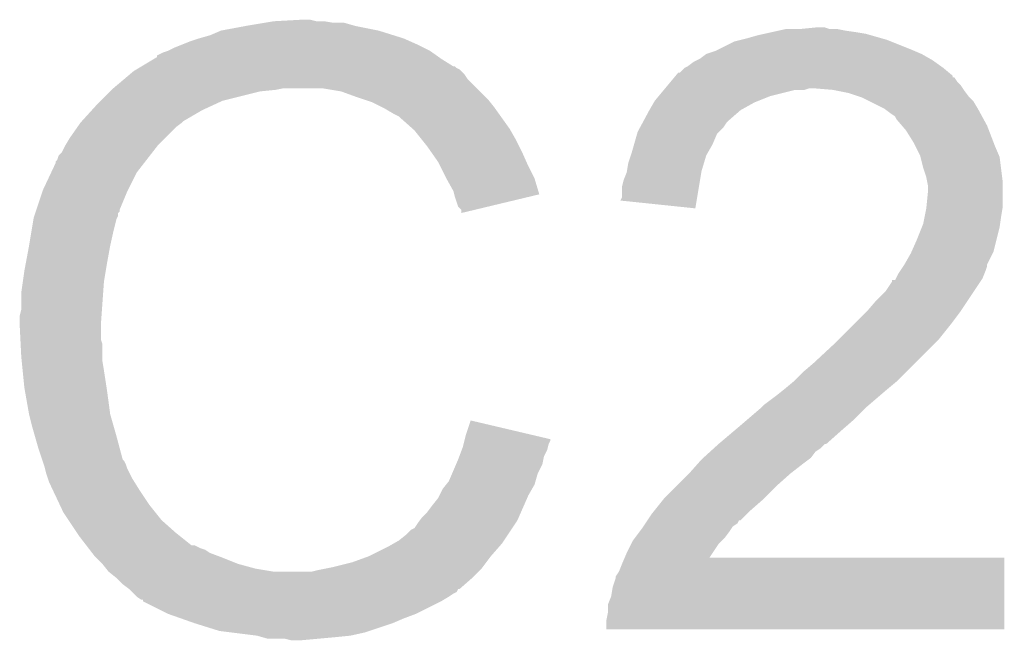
# Model space of a CAD drawing. Extents: x -1.3 to 24.2, y -3.9 to 39.7.
# Tile 33 of 42: x 5.7 to 7.3, y 27.4 to 28.5. Entities that reach past the tile are written whole.
import ezdxf

# ---------------------------------------------------------------- set-up
doc = ezdxf.new("R2010")
doc.units = 0
doc.layers.add('3V3_TO_5V_CLICK_V100_GTO', color=12, linetype='CONTINUOUS')

msp = doc.modelspace()

# ---------------------------------------------------------------- linework, layer by layer
at = {"layer": '3V3_TO_5V_CLICK_V100_GTO'}
for points in [[(6.12902, 28.448), (6.174738, 28.45054), (6.197602, 28.448), (6.187442, 28.45054)], [(6.024882, 28.42514), (6.042662, 28.43276), (6.323586, 28.42514), (6.299202, 28.43276)], [(6.042662, 28.43276), (6.0833, 28.44038), (6.299202, 28.43276), (6.261098, 28.44038)], [(6.0833, 28.44038), (6.11378, 28.44546), (6.261098, 28.44038), (6.243324, 28.44546)], [(6.11378, 28.44546), (6.12902, 28.448), (6.225542, 28.44546), (6.210302, 28.448)], [(6.93928, 28.43022), (6.95071, 28.43276), (7.07644, 28.43022), (7.05866, 28.43276)], [(6.95071, 28.43276), (6.962142, 28.4353), (7.05866, 28.43276), (7.045962, 28.4353)], [(6.985, 28.4353), (7.010378, 28.437838), (7.033264, 28.4353), (7.025642, 28.437838)], [(7.010378, 28.437838), (7.010398, 28.43784), (7.025642, 28.437838), (7.010398, 28.43784)], [(5.991858, 28.41498), (6.0071, 28.42006), (6.35127, 28.41498), (6.33984, 28.42006)], [(6.0071, 28.42006), (6.024882, 28.42514), (6.33984, 28.42006), (6.323586, 28.42514)], [(6.878322, 28.414982), (6.888476, 28.41752), (7.133588, 28.414982), (7.127242, 28.41752)], [(6.888476, 28.41752), (6.89864, 28.42006), (7.127242, 28.41752), (7.118352, 28.42006)], [(6.89864, 28.42006), (6.916418, 28.42514), (7.118352, 28.42006), (7.100572, 28.42514)], [(6.916418, 28.42514), (6.927848, 28.42768), (7.100572, 28.42514), (7.091682, 28.42768)], [(6.927848, 28.42768), (6.93928, 28.43022), (7.091682, 28.42768), (7.07644, 28.43022)], [(5.9563, 28.39974), (5.96646, 28.40482), (6.383018, 28.39974), (6.37286, 28.40482)], [(5.96646, 28.40482), (5.979158, 28.4099), (6.37286, 28.40482), (6.3627, 28.4099)], [(5.979158, 28.4099), (5.991858, 28.41498), (6.3627, 28.4099), (6.35127, 28.41498)], [(6.84784, 28.39974), (6.852918, 28.40228), (7.171268, 28.39974), (7.16534, 28.40228)], [(6.852918, 28.40228), (6.878322, 28.414982), (7.16534, 28.40228), (7.133588, 28.414982)], [(5.913112, 28.37434), (5.934268, 28.38704), (6.421124, 28.37434), (6.4008, 28.38704)], [(5.934268, 28.38704), (5.93852, 28.389592), (6.4008, 28.38704), (6.397228, 28.389592)], [(5.93852, 28.389592), (5.938534, 28.392126), (6.397228, 28.389592), (6.39368, 28.392126)], [(5.938534, 28.392126), (5.948682, 28.3972), (6.39368, 28.392126), (6.386574, 28.3972)], [(5.948682, 28.3972), (5.956294, 28.399738), (6.386574, 28.3972), (6.38302, 28.399738)], [(5.956294, 28.399738), (5.9563, 28.39974), (6.38302, 28.399738), (6.383018, 28.39974)], [(6.817358, 28.3845), (6.82244, 28.387042), (7.200902, 28.3845), (7.196454, 28.387042)], [(6.82244, 28.387042), (6.832602, 28.39466), (7.196454, 28.387042), (7.183122, 28.39466)], [(6.832602, 28.39466), (6.84784, 28.39974), (7.183122, 28.39466), (7.171268, 28.39974)], [(5.900422, 28.366722), (5.904646, 28.369258), (6.433818, 28.366722), (6.43128, 28.369258)], [(5.904646, 28.369258), (5.908876, 28.371798), (6.43128, 28.369258), (6.426204, 28.371798)], [(5.908876, 28.371798), (5.913102, 28.374334), (6.426204, 28.371798), (6.423666, 28.374334)], [(5.913102, 28.374334), (5.913112, 28.37434), (6.423666, 28.374334), (6.421124, 28.37434)], [(6.789426, 28.364186), (6.79704, 28.3718), (7.227812, 28.364186), (7.21868, 28.3718)], [(6.79704, 28.3718), (6.797044, 28.371802), (7.21868, 28.3718), (7.218678, 28.371802)], [(6.797044, 28.371802), (6.80212, 28.374342), (7.218678, 28.371802), (7.215122, 28.374342)], [(6.80212, 28.374342), (6.812282, 28.38196), (7.215122, 28.374342), (7.204458, 28.38196)], [(6.812282, 28.38196), (6.817358, 28.3845), (7.204458, 28.38196), (7.200902, 28.3845)], [(5.8674, 28.33878), (5.885408, 28.354018), (6.45922, 28.33878), (6.443982, 28.354018)], [(5.885408, 28.354018), (5.894416, 28.36164), (6.443982, 28.354018), (6.4389, 28.36164)], [(5.894416, 28.36164), (5.900422, 28.366722), (6.4389, 28.36164), (6.433818, 28.366722)], [(6.774184, 28.348938), (6.78053, 28.356552), (7.241542, 28.348938), (7.236464, 28.356552)], [(6.78053, 28.356552), (6.780536, 28.35656), (7.236464, 28.356552), (7.233942, 28.35656)], [(6.780536, 28.35656), (6.782646, 28.359092), (7.233942, 28.35656), (7.23392, 28.359092)], [(6.782646, 28.359092), (6.786888, 28.36418), (7.23392, 28.359092), (7.22782, 28.36418)], [(6.786888, 28.36418), (6.789426, 28.364186), (7.22782, 28.36418), (7.227812, 28.364186)], [(5.86486, 28.33624), (5.8674, 28.33878), (6.131562, 28.33624), (6.144258, 28.33878)], [(6.238238, 28.3337), (6.207758, 28.33878), (6.4643, 28.3337), (6.45922, 28.33878)], [(6.7636, 28.33624), (6.765716, 28.338778), (6.992616, 28.33624), (7.000238, 28.338778)], [(6.765716, 28.33878), (6.76995, 28.34386), (7.250008, 28.33878), (7.24662, 28.34386)], [(6.765716, 28.338778), (6.765716, 28.33878), (7.000238, 28.338778), (7.007862, 28.33878)], [(6.76995, 28.34386), (6.774184, 28.348938), (7.24662, 28.34386), (7.241542, 28.348938)], [(7.03834, 28.33624), (7.007862, 28.33878), (7.2517, 28.33624), (7.250008, 28.33878)], [(5.84708, 28.31846), (5.86232, 28.3337), (6.045198, 28.31846), (6.10616, 28.3337)], [(5.86232, 28.3337), (5.86486, 28.33624), (6.10616, 28.3337), (6.131562, 28.33624)], [(6.26618, 28.32354), (6.238238, 28.3337), (6.47446, 28.32354), (6.4643, 28.3337)], [(6.273806, 28.320998), (6.26618, 28.32354), (6.477002, 28.320998), (6.47446, 28.32354)], [(6.289038, 28.31592), (6.273806, 28.320998), (6.481066, 28.31592), (6.477002, 28.320998)], [(6.74878, 28.318458), (6.75513, 28.326078), (6.917684, 28.318458), (6.936738, 28.326078)], [(6.75513, 28.326078), (6.7636, 28.33624), (6.936738, 28.326078), (6.977378, 28.33624)], [(7.063738, 28.33116), (7.03834, 28.33624), (7.255512, 28.33116), (7.2517, 28.33624)], [(7.078978, 28.32608), (7.063738, 28.33116), (7.259322, 28.32608), (7.255512, 28.33116)], [(7.086598, 28.32354), (7.078978, 28.32608), (7.261862, 28.32354), (7.259322, 28.32608)], [(7.096762, 28.318458), (7.086598, 28.32354), (7.266942, 28.318458), (7.261862, 28.32354)], [(5.832532, 28.30322), (5.83946, 28.31084), (6.012182, 28.30322), (6.02869, 28.31084)], [(5.83946, 28.31084), (5.84708, 28.31846), (6.02869, 28.31084), (6.045198, 28.31846)], [(6.30428, 28.3083), (6.289038, 28.31592), (6.48716, 28.3083), (6.481066, 28.31592)], [(6.30936, 28.30576), (6.30428, 28.3083), (6.488976, 28.30576), (6.48716, 28.3083)], [(6.322062, 28.29814), (6.30936, 28.30576), (6.494418, 28.29814), (6.488976, 28.30576)], [(6.74007, 28.30322), (6.747328, 28.31592), (6.88848, 28.30322), (6.911338, 28.31592)], [(6.747328, 28.31592), (6.74878, 28.318458), (6.911338, 28.31592), (6.917684, 28.318458)], [(7.122158, 28.30576), (7.096762, 28.318458), (7.27456, 28.30576), (7.266942, 28.318458)], [(7.13232, 28.29814), (7.122158, 28.30576), (7.278718, 28.29814), (7.27456, 28.30576)], [(5.816366, 28.285438), (5.832532, 28.30322), (5.981698, 28.285438), (6.012182, 28.30322)], [(6.332216, 28.293062), (6.322062, 28.29814), (6.498046, 28.293062), (6.494418, 28.29814)], [(6.33476, 28.29052), (6.332216, 28.293062), (6.499862, 28.29052), (6.498046, 28.293062)], [(6.354764, 28.27274), (6.33476, 28.29052), (6.512562, 28.27274), (6.499862, 28.29052)], [(6.730414, 28.285442), (6.73862, 28.30068), (6.86816, 28.285442), (6.885576, 28.30068)], [(6.73862, 28.30068), (6.74007, 28.30322), (6.885576, 28.30068), (6.88848, 28.30322)], [(7.139936, 28.29306), (7.13232, 28.29814), (7.281488, 28.29306), (7.278718, 28.29814)], [(7.142478, 28.287984), (7.139936, 28.29306), (7.284256, 28.287984), (7.281488, 28.29306)], [(5.796278, 28.2575), (5.808724, 28.275278), (5.951222, 28.2575), (5.969, 28.275278)], [(5.808724, 28.275278), (5.81406, 28.2829), (5.969, 28.275278), (5.979158, 28.2829)], [(5.81406, 28.2829), (5.814062, 28.282902), (5.979158, 28.2829), (5.97916, 28.282902)], [(5.814062, 28.282902), (5.816366, 28.285438), (5.97916, 28.282902), (5.981698, 28.285438)], [(6.35762, 28.2702), (6.354764, 28.27274), (6.514014, 28.2702), (6.512562, 28.27274)], [(6.72084, 28.267662), (6.72494, 28.275278), (6.852922, 28.267662), (6.860538, 28.275278)], [(6.72494, 28.275278), (6.729044, 28.2829), (6.860538, 28.275278), (6.86562, 28.2829)], [(6.729044, 28.2829), (6.730414, 28.285442), (6.86562, 28.2829), (6.86816, 28.285442)], [(7.151192, 28.27782), (7.142478, 28.287984), (7.2898, 28.27782), (7.284256, 28.287984)], [(7.15772, 28.270202), (7.151192, 28.27782), (7.29273, 28.270202), (7.2898, 28.27782)], [(5.790182, 28.247338), (5.796278, 28.2575), (5.94106, 28.247338), (5.951222, 28.2575)], [(6.369812, 28.25496), (6.35762, 28.2702), (6.52272, 28.25496), (6.514014, 28.2702)], [(6.715032, 28.247338), (6.720112, 28.265116), (6.84276, 28.247338), (6.850378, 28.265116)], [(6.720112, 28.265116), (6.72084, 28.267662), (6.850378, 28.265116), (6.852922, 28.267662)], [(7.17042, 28.249878), (7.15772, 28.270202), (7.300548, 28.249878), (7.29273, 28.270202)], [(5.783582, 28.234644), (5.78866, 28.244798), (5.931186, 28.234644), (5.939084, 28.244798)], [(5.78866, 28.244798), (5.790182, 28.247338), (5.939084, 28.244798), (5.94106, 28.247338)], [(6.37794, 28.2448), (6.369812, 28.25496), (6.5278, 28.2448), (6.52272, 28.25496)], [(6.385052, 28.23464), (6.37794, 28.2448), (6.53288, 28.23464), (6.5278, 28.2448)], [(6.71068, 28.2321), (6.715032, 28.247338), (6.83405, 28.2321), (6.84276, 28.247338)], [(7.17296, 28.2448), (7.17042, 28.249878), (7.3025, 28.2448), (7.300548, 28.249878)], [(7.18058, 28.229562), (7.17296, 28.2448), (7.30903, 28.229562), (7.3025, 28.2448)], [(5.77596, 28.221944), (5.778504, 28.229562), (5.921308, 28.221944), (5.927234, 28.229562)], [(5.778504, 28.229562), (5.783582, 28.234644), (5.927234, 28.229562), (5.931186, 28.234644)], [(6.395718, 28.2194), (6.385052, 28.23464), (6.539654, 28.2194), (6.53288, 28.23464)], [(6.705602, 28.216862), (6.709832, 28.229558), (6.828788, 28.216862), (6.832598, 28.229558)], [(6.709832, 28.229558), (6.71068, 28.2321), (6.832598, 28.229558), (6.83405, 28.2321)], [(7.181218, 28.227016), (7.18058, 28.229562), (7.31012, 28.227016), (7.30903, 28.229562)], [(7.185662, 28.20924), (7.181218, 28.227016), (7.312344, 28.20924), (7.31012, 28.227016)], [(5.766246, 28.201618), (5.77342, 28.216864), (5.9055, 28.201618), (5.917358, 28.216864)], [(5.77342, 28.216864), (5.773426, 28.219406), (5.917358, 28.216864), (5.919334, 28.219406)], [(5.773426, 28.219406), (5.77596, 28.221944), (5.919334, 28.219406), (5.921308, 28.221944)], [(6.39953, 28.21178), (6.395718, 28.2194), (6.54304, 28.21178), (6.539654, 28.2194)], [(6.40842, 28.194), (6.39953, 28.21178), (6.551932, 28.194), (6.54304, 28.21178)], [(6.703482, 28.20416), (6.705602, 28.216862), (6.82498, 28.20416), (6.828788, 28.216862)], [(7.190738, 28.194), (7.185662, 28.20924), (7.314248, 28.194), (7.312344, 28.20924)], [(5.7531, 28.17368), (5.766246, 28.201618), (5.89153, 28.17368), (5.9055, 28.201618)], [(6.409834, 28.191458), (6.40842, 28.194), (6.553202, 28.191458), (6.551932, 28.194)], [(6.697982, 28.188922), (6.70306, 28.201622), (6.822434, 28.188922), (6.824556, 28.201622)], [(6.70306, 28.201622), (6.703482, 28.20416), (6.824556, 28.201622), (6.82498, 28.20416)], [(7.192264, 28.186378), (7.190738, 28.194), (7.3152, 28.186378), (7.314248, 28.194)], [(6.42112, 28.171142), (6.409834, 28.191458), (6.559276, 28.171142), (6.553202, 28.191458)], [(6.69544, 28.178762), (6.697982, 28.188922), (6.820738, 28.178762), (6.822434, 28.188922)], [(6.69544, 28.160984), (6.69544, 28.178762), (6.817768, 28.160984), (6.820738, 28.178762)], [(7.19328, 28.181302), (7.192264, 28.186378), (7.3152, 28.181302), (7.3152, 28.186378)], [(7.19328, 28.168598), (7.19328, 28.181302), (7.3152, 28.168598), (7.3152, 28.181302)], [(5.742092, 28.140656), (5.752252, 28.17114), (5.87756, 28.140656), (5.89026, 28.17114)], [(5.752252, 28.17114), (5.7531, 28.17368), (5.89026, 28.17114), (5.89153, 28.17368)], [(6.422394, 28.166054), (6.42112, 28.171142), (6.560796, 28.166054), (6.559276, 28.171142)], [(6.423662, 28.16098), (6.422394, 28.166054), (6.539634, 28.16098), (6.560796, 28.166054)], [(6.42874, 28.145744), (6.423662, 28.16098), (6.476092, 28.145744), (6.539634, 28.16098)], [(6.692914, 28.155926), (6.69544, 28.160984), (6.816924, 28.155926), (6.817768, 28.160984)], [(7.190994, 28.145738), (7.19328, 28.168598), (7.3152, 28.145738), (7.3152, 28.168598)], [(6.433814, 28.140666), (6.42874, 28.145744), (6.454914, 28.140666), (6.476092, 28.145744)], [(6.8148, 28.143202), (6.692914, 28.155926), (6.8148, 28.143202), (6.816924, 28.155926)], [(7.19074, 28.143198), (7.190994, 28.145738), (7.314776, 28.143198), (7.3152, 28.145738)], [(5.737862, 28.127962), (5.738706, 28.130496), (5.87375, 28.127962), (5.875018, 28.130496)], [(5.738706, 28.130496), (5.740398, 28.135574), (5.875018, 28.130496), (5.87502, 28.135574)], [(5.740398, 28.135574), (5.741244, 28.138114), (5.87502, 28.135574), (5.877554, 28.138114)], [(5.741244, 28.138114), (5.742092, 28.140656), (5.877554, 28.138114), (5.87756, 28.140656)], [(6.43382, 28.135608), (6.433814, 28.140666), (6.43382, 28.135608), (6.454914, 28.140666)], [(7.18566, 28.117802), (7.1882, 28.1305), (7.310846, 28.117802), (7.31266, 28.1305)], [(7.1882, 28.1305), (7.19074, 28.143198), (7.31266, 28.1305), (7.314776, 28.143198)], [(5.73405, 28.1051), (5.737436, 28.125418), (5.8674, 28.1051), (5.872478, 28.125418)], [(5.737436, 28.125418), (5.737862, 28.127962), (5.872478, 28.125418), (5.87375, 28.127962)], [(7.1755, 28.0924), (7.183626, 28.11272), (7.30504, 28.0924), (7.31012, 28.11272)], [(7.183626, 28.11272), (7.18566, 28.117802), (7.31012, 28.11272), (7.310846, 28.117802)], [(5.73024, 28.08224), (5.73405, 28.1051), (5.86232, 28.08224), (5.8674, 28.1051)], [(5.725, 28.0543), (5.73024, 28.08224), (5.85724, 28.0543), (5.86232, 28.08224)], [(7.166466, 28.072078), (7.1755, 28.0924), (7.29996, 28.072078), (7.30504, 28.0924)], [(7.155178, 28.051758), (7.16534, 28.069542), (7.2898, 28.051758), (7.298692, 28.069542)], [(7.16534, 28.069542), (7.166466, 28.072078), (7.298692, 28.069542), (7.29996, 28.072078)], [(5.72262, 28.0416), (5.725, 28.0543), (5.855122, 28.0416), (5.85724, 28.0543)], [(7.148406, 28.0416), (7.153484, 28.049218), (7.28726, 28.0416), (7.289798, 28.049218)], [(7.153484, 28.049218), (7.155176, 28.051756), (7.289798, 28.049218), (7.2898, 28.051756)], [(7.155176, 28.051756), (7.155178, 28.051758), (7.2898, 28.051756), (7.2898, 28.051758)], [(5.72008, 28.023822), (5.72262, 28.0416), (5.85216, 28.023822), (5.855122, 28.0416)], [(7.141208, 28.028898), (7.145022, 28.036522), (7.282178, 28.028898), (7.285228, 28.036522)], [(7.145022, 28.036522), (7.148406, 28.0416), (7.285228, 28.036522), (7.28726, 28.0416)], [(5.71754, 28.00604), (5.72008, 28.023822), (5.850888, 28.00604), (5.85216, 28.023822)], [(7.1247, 28.00858), (7.13486, 28.023824), (7.268632, 28.00858), (7.278794, 28.023824)], [(7.13486, 28.023824), (7.134882, 28.02636), (7.278794, 28.023824), (7.280486, 28.02636)], [(7.134882, 28.02636), (7.139946, 28.026374), (7.280486, 28.02636), (7.280494, 28.026374)], [(7.139946, 28.026374), (7.141208, 28.028898), (7.280494, 28.026374), (7.282178, 28.028898)], [(5.71754, 27.978102), (5.71754, 28.00604), (5.848894, 27.978102), (5.850888, 28.00604)], [(7.109458, 27.99334), (7.1247, 28.00858), (7.258472, 27.99334), (7.268632, 28.00858)], [(7.09422, 27.97556), (7.109458, 27.99334), (7.24662, 27.97556), (7.258472, 27.99334)], [(5.715, 27.967942), (5.71754, 27.978102), (5.848168, 27.967942), (5.848894, 27.978102)], [(5.715, 27.952702), (5.715, 27.967942), (5.84708, 27.952702), (5.848168, 27.967942)], [(7.0739, 27.95524), (7.09422, 27.97556), (7.23138, 27.95524), (7.24662, 27.97556)], [(5.715, 27.9527), (5.715, 27.952702), (5.847082, 27.9527), (5.84708, 27.952702)], [(5.716144, 27.929838), (5.715, 27.9527), (5.847082, 27.929838), (5.847082, 27.9527)], [(7.0485, 27.92984), (7.0739, 27.95524), (7.21106, 27.92984), (7.23138, 27.95524)], [(5.716526, 27.922216), (5.716144, 27.929838), (5.84962, 27.922216), (5.847082, 27.929838)], [(5.71754, 27.9019), (5.716526, 27.922216), (5.84962, 27.9019), (5.84962, 27.922216)], [(7.00786, 27.89174), (7.04342, 27.92476), (7.17296, 27.89174), (7.20598, 27.92476)], [(7.04342, 27.92476), (7.0485, 27.92984), (7.20598, 27.92476), (7.21106, 27.92984)], [(5.718304, 27.894278), (5.71754, 27.9019), (5.84962, 27.894278), (5.84962, 27.9019)], [(5.719826, 27.87904), (5.718304, 27.894278), (5.85216, 27.87904), (5.84962, 27.894278)], [(6.99008, 27.8765), (7.00786, 27.89174), (7.15772, 27.8765), (7.17296, 27.89174)], [(5.72262, 27.851098), (5.719826, 27.87904), (5.85646, 27.851098), (5.85216, 27.87904)], [(6.97484, 27.86126), (6.99008, 27.8765), (7.14248, 27.86126), (7.15772, 27.8765)], [(6.9596, 27.84856), (6.974838, 27.861258), (7.12724, 27.84856), (7.142476, 27.861258)], [(6.974838, 27.861258), (6.97484, 27.86126), (7.142476, 27.861258), (7.14248, 27.86126)], [(5.723518, 27.84602), (5.72262, 27.851098), (5.85724, 27.84602), (5.85646, 27.851098)], [(5.73024, 27.80792), (5.723518, 27.84602), (5.86232, 27.80792), (5.85724, 27.84602)], [(6.9469, 27.8384), (6.9596, 27.84856), (7.115384, 27.8384), (7.12724, 27.84856)], [(6.926582, 27.82316), (6.9469, 27.8384), (7.097604, 27.82316), (7.115384, 27.8384)], [(5.730242, 27.807918), (5.73024, 27.80792), (5.86232, 27.807918), (5.86232, 27.80792)], [(5.73532, 27.7876), (5.730242, 27.807918), (5.868126, 27.7876), (5.86232, 27.807918)], [(6.897794, 27.79776), (6.9215, 27.818078), (7.07136, 27.79776), (7.091676, 27.818078)], [(6.9215, 27.818078), (6.921504, 27.818082), (7.091676, 27.818078), (7.09168, 27.818082)], [(6.921504, 27.818082), (6.926582, 27.82316), (7.09168, 27.818082), (7.097604, 27.82316)], [(6.44144, 27.774898), (6.44908, 27.797756), (6.546168, 27.774898), (6.44908, 27.797756)], [(6.88594, 27.7876), (6.897794, 27.79776), (7.059748, 27.7876), (7.07136, 27.79776)], [(5.739676, 27.77236), (5.73532, 27.7876), (5.87248, 27.77236), (5.868126, 27.7876)], [(6.85292, 27.75966), (6.876934, 27.77998), (7.028174, 27.75966), (7.05104, 27.77998)], [(6.876934, 27.77998), (6.88594, 27.7876), (7.05104, 27.77998), (7.059748, 27.7876)], [(5.74548, 27.75204), (5.739676, 27.77236), (5.877902, 27.75204), (5.87248, 27.77236)], [(6.43636, 27.754582), (6.437628, 27.759658), (6.574788, 27.754582), (6.576058, 27.759658)], [(6.437628, 27.759658), (6.438898, 27.764736), (6.576058, 27.759658), (6.578598, 27.764736)], [(6.438898, 27.764736), (6.43953, 27.767262), (6.578598, 27.764736), (6.5786, 27.767262)], [(6.43953, 27.767262), (6.44144, 27.774898), (6.5786, 27.767262), (6.546168, 27.774898)], [(6.844538, 27.75204), (6.852912, 27.759654), (7.01802, 27.75204), (7.025634, 27.759654)], [(6.852912, 27.759654), (6.85292, 27.75966), (7.025634, 27.759654), (7.028174, 27.75966)], [(5.751408, 27.734258), (5.74548, 27.75204), (5.882644, 27.734258), (5.877902, 27.75204)], [(6.430644, 27.739338), (6.434452, 27.749498), (6.56844, 27.739338), (6.57352, 27.749498)], [(6.434452, 27.749498), (6.43636, 27.754582), (6.57352, 27.749498), (6.574788, 27.754582)], [(6.82777, 27.736798), (6.838946, 27.746958), (7.002778, 27.736798), (7.010398, 27.746958)], [(6.838946, 27.746958), (6.844538, 27.75204), (7.010398, 27.746958), (7.01802, 27.75204)], [(5.752256, 27.731716), (5.751408, 27.734258), (5.885182, 27.731716), (5.882644, 27.734258)], [(5.753948, 27.726638), (5.752256, 27.731716), (5.88772, 27.726638), (5.885182, 27.731716)], [(6.425472, 27.726638), (6.42874, 27.73426), (6.565898, 27.726638), (6.567422, 27.73426)], [(6.42874, 27.73426), (6.430644, 27.739338), (6.567422, 27.73426), (6.56844, 27.739338)], [(6.80466, 27.7114), (6.820464, 27.72918), (6.96976, 27.7114), (6.99262, 27.72918)], [(6.820464, 27.72918), (6.82498, 27.73426), (6.99262, 27.72918), (6.999392, 27.73426)], [(6.82498, 27.73426), (6.82777, 27.736798), (6.999392, 27.73426), (7.002778, 27.736798)], [(5.75564, 27.721558), (5.753948, 27.726638), (5.889414, 27.721558), (5.88772, 27.726638)], [(5.756276, 27.71902), (5.75564, 27.721558), (5.89026, 27.71902), (5.889414, 27.721558)], [(5.758182, 27.7114), (5.756276, 27.71902), (5.894072, 27.7114), (5.89026, 27.71902)], [(5.760722, 27.703782), (5.758182, 27.7114), (5.89788, 27.703782), (5.894072, 27.7114)], [(6.4135, 27.698702), (6.41894, 27.711398), (6.55465, 27.698702), (6.558278, 27.711398)], [(6.41894, 27.711398), (6.425472, 27.726638), (6.558278, 27.711398), (6.565898, 27.726638)], [(6.78434, 27.69108), (6.80466, 27.7114), (6.9469, 27.69108), (6.96976, 27.7114)], [(5.76326, 27.696162), (5.760722, 27.703782), (5.902644, 27.696162), (5.89788, 27.703782)], [(5.7658, 27.69108), (5.76326, 27.696162), (5.905818, 27.69108), (5.902644, 27.696162)], [(6.409432, 27.693618), (6.4135, 27.698702), (6.5532, 27.693618), (6.55465, 27.698702)], [(5.769386, 27.68346), (5.7658, 27.69108), (5.91058, 27.68346), (5.905818, 27.69108)], [(5.780144, 27.6606), (5.769386, 27.68346), (5.92582, 27.6606), (5.91058, 27.68346)], [(6.39826, 27.67584), (6.40334, 27.686), (6.54304, 27.67584), (6.548846, 27.686)], [(6.40334, 27.686), (6.409432, 27.693618), (6.548846, 27.686), (6.5532, 27.693618)], [(6.76402, 27.67076), (6.78434, 27.69108), (6.92658, 27.67076), (6.9469, 27.69108)], [(6.38556, 27.65806), (6.395722, 27.670762), (6.53526, 27.65806), (6.540818, 27.670762)], [(6.395722, 27.670762), (6.39826, 27.67584), (6.540818, 27.670762), (6.54304, 27.67584)], [(6.747764, 27.650442), (6.761988, 27.66822), (6.90372, 27.650442), (6.92404, 27.66822)], [(6.761988, 27.66822), (6.76402, 27.67076), (6.92404, 27.66822), (6.92658, 27.67076)], [(5.78612, 27.6479), (5.780144, 27.6606), (5.93598, 27.6479), (5.92582, 27.6606)], [(5.794588, 27.6352), (5.78612, 27.6479), (5.94614, 27.6352), (5.93598, 27.6479)], [(6.370322, 27.64028), (6.37794, 27.647902), (6.52748, 27.64028), (6.530816, 27.647902)], [(6.37794, 27.647902), (6.38556, 27.65806), (6.530816, 27.647902), (6.53526, 27.65806)], [(6.7437, 27.64536), (6.747764, 27.650442), (6.898636, 27.64536), (6.90372, 27.650442)], [(5.808132, 27.614882), (5.794588, 27.6352), (5.968998, 27.614882), (5.94614, 27.6352)], [(6.3627, 27.63012), (6.366508, 27.635198), (6.521872, 27.63012), (6.525258, 27.635198)], [(6.366508, 27.635198), (6.370322, 27.64028), (6.525258, 27.635198), (6.52748, 27.64028)], [(6.73354, 27.63012), (6.736916, 27.635186), (6.883396, 27.63012), (6.885934, 27.635186)], [(6.736916, 27.635186), (6.736926, 27.6352), (6.885934, 27.635186), (6.888474, 27.6352)], [(6.736926, 27.6352), (6.7437, 27.64536), (6.888474, 27.6352), (6.898636, 27.64536)], [(6.34492, 27.61234), (6.352544, 27.619962), (6.51002, 27.61234), (6.5151, 27.619962)], [(6.352544, 27.619962), (6.35762, 27.622504), (6.5151, 27.619962), (6.516794, 27.622504)], [(6.35762, 27.622504), (6.3627, 27.63012), (6.516794, 27.622504), (6.521872, 27.63012)], [(6.71703, 27.60726), (6.72465, 27.61742), (6.863078, 27.60726), (6.8707, 27.61742)], [(6.72465, 27.61742), (6.72846, 27.6225), (6.8707, 27.61742), (6.874086, 27.6225)], [(6.72846, 27.6225), (6.730152, 27.625038), (6.874086, 27.6225), (6.875778, 27.625038)], [(6.730152, 27.625038), (6.73354, 27.63012), (6.875778, 27.625038), (6.883396, 27.63012)], [(5.81152, 27.6098), (5.808132, 27.614882), (5.975352, 27.6098), (5.968998, 27.614882)], [(5.823244, 27.59456), (5.81152, 27.6098), (5.994406, 27.59456), (5.975352, 27.6098)], [(6.323324, 27.597098), (6.332218, 27.60218), (6.49986, 27.597098), (6.503246, 27.60218)], [(6.332218, 27.60218), (6.34492, 27.61234), (6.503246, 27.60218), (6.51002, 27.61234)], [(6.71068, 27.5971), (6.713222, 27.60218), (6.85292, 27.5971), (6.857998, 27.60218)], [(6.713222, 27.60218), (6.71703, 27.60726), (6.857998, 27.60218), (6.863078, 27.60726)], [(5.823246, 27.594558), (5.823244, 27.59456), (5.999484, 27.594558), (5.994406, 27.59456)], [(5.827152, 27.58948), (5.823246, 27.594558), (6.009642, 27.58948), (5.999484, 27.594558)], [(5.829108, 27.586938), (5.827152, 27.58948), (6.017264, 27.586938), (6.009642, 27.58948)], [(5.833014, 27.58186), (5.829108, 27.586938), (6.02488, 27.58186), (6.017264, 27.586938)], [(6.283962, 27.576782), (6.314438, 27.59202), (6.48208, 27.576782), (6.495414, 27.59202)], [(6.314438, 27.59202), (6.323324, 27.597098), (6.495414, 27.59202), (6.49986, 27.597098)], [(6.70306, 27.58186), (6.71068, 27.5971), (6.842788, 27.58186), (6.85292, 27.5971)], [(5.83692, 27.576782), (5.833014, 27.58186), (6.038422, 27.576782), (6.02488, 27.58186)], [(5.839462, 27.57424), (5.83692, 27.576782), (6.0452, 27.57424), (6.038422, 27.576782)], [(5.84962, 27.56408), (5.839462, 27.57424), (6.070596, 27.56408), (6.0452, 27.57424)], [(6.25602, 27.566622), (6.28396, 27.57678), (6.474458, 27.566622), (6.482078, 27.57678)], [(6.28396, 27.57678), (6.283962, 27.576782), (6.482078, 27.57678), (6.48208, 27.576782)], [(6.69544, 27.56408), (6.699784, 27.574218), (7.317738, 27.56408), (7.31774, 27.574218)], [(6.699784, 27.574218), (6.699794, 27.57424), (7.31774, 27.574218), (6.837722, 27.57424)], [(6.699794, 27.57424), (6.70306, 27.58186), (6.837722, 27.57424), (6.842788, 27.58186)], [(5.849622, 27.564078), (5.84962, 27.56408), (6.0706, 27.564078), (6.070596, 27.56408)], [(5.855716, 27.55646), (5.849622, 27.564078), (6.09854, 27.55646), (6.0706, 27.564078)], [(5.859778, 27.551382), (5.855716, 27.55646), (6.12901, 27.551382), (6.09854, 27.55646)], [(5.859782, 27.55138), (5.859778, 27.551382), (6.129022, 27.55138), (6.12901, 27.551382)], [(5.872478, 27.541222), (5.859782, 27.55138), (6.4516, 27.541222), (6.461758, 27.55138)], [(6.189982, 27.55138), (6.20014, 27.55392), (6.461758, 27.55138), (6.464298, 27.55392)], [(6.20014, 27.55392), (6.21284, 27.55646), (6.464298, 27.55392), (6.466838, 27.55646)], [(6.21284, 27.55646), (6.22554, 27.559), (6.466838, 27.55646), (6.468742, 27.559)], [(6.22554, 27.559), (6.25602, 27.566622), (6.468742, 27.559), (6.474458, 27.566622)], [(6.685284, 27.543766), (6.69036, 27.55138), (7.317734, 27.543766), (7.317734, 27.55138)], [(6.69036, 27.55138), (6.69544, 27.56408), (7.317734, 27.55138), (7.317738, 27.56408)], [(5.872482, 27.54122), (5.872478, 27.541222), (6.4516, 27.54122), (6.4516, 27.541222)], [(5.88264, 27.531062), (5.872482, 27.54122), (6.439986, 27.531062), (6.4516, 27.54122)], [(6.680202, 27.525982), (6.68528, 27.541224), (7.31773, 27.525982), (7.317732, 27.541224)], [(6.68528, 27.541224), (6.685284, 27.543766), (7.317732, 27.541224), (7.317734, 27.543766)], [(5.892798, 27.52344), (5.88264, 27.531062), (6.431274, 27.52344), (6.439986, 27.531062)], [(5.892814, 27.523426), (5.892798, 27.52344), (6.428734, 27.523426), (6.431274, 27.52344)], [(5.897882, 27.518358), (5.892814, 27.523426), (6.426194, 27.518358), (6.428734, 27.523426)], [(6.67766, 27.510742), (6.680202, 27.525982), (7.317728, 27.510742), (7.31773, 27.525982)], [(5.900422, 27.515818), (5.897882, 27.518358), (6.421118, 27.515818), (6.426194, 27.518358)], [(5.905498, 27.510742), (5.900422, 27.515818), (6.413504, 27.510742), (6.421118, 27.515818)], [(5.905502, 27.51074), (5.905498, 27.510742), (6.413502, 27.51074), (6.413504, 27.510742)], [(5.913114, 27.505664), (5.905502, 27.51074), (6.40504, 27.505664), (6.413502, 27.51074)], [(5.915638, 27.50566), (5.913114, 27.505664), (6.405034, 27.50566), (6.40504, 27.505664)], [(5.91566, 27.503134), (5.915638, 27.50566), (6.400822, 27.503134), (6.405034, 27.50566)], [(5.915688, 27.50312), (5.91566, 27.503134), (6.4008, 27.50312), (6.400822, 27.503134)], [(5.9563, 27.4828), (5.915688, 27.50312), (6.36016, 27.4828), (6.4008, 27.50312)], [(6.672582, 27.498044), (6.67766, 27.510742), (7.317724, 27.498044), (7.317728, 27.510742)], [(6.67258, 27.485342), (6.672582, 27.498044), (7.317722, 27.485342), (7.317724, 27.498044)], [(5.97789, 27.47518), (5.9563, 27.4828), (6.33984, 27.47518), (6.36016, 27.4828)], [(5.99948, 27.46756), (5.97789, 27.47518), (6.32206, 27.46756), (6.33984, 27.47518)], [(6.67004, 27.472642), (6.67258, 27.485342), (7.31772, 27.472642), (7.317722, 27.485342)], [(6.67004, 27.457422), (6.67004, 27.472642), (7.317718, 27.457422), (7.31772, 27.472642)], [(6.040118, 27.45486), (5.99948, 27.46756), (6.283958, 27.45486), (6.32206, 27.46756)], [(7.317718, 27.4574), (6.67004, 27.457422), (7.317718, 27.4574), (7.317718, 27.457422)], [(6.060438, 27.45232), (6.040118, 27.45486), (6.276338, 27.45232), (6.283958, 27.45486)], [(6.101078, 27.44724), (6.060438, 27.45232), (6.253478, 27.44724), (6.276338, 27.45232)], [(6.109968, 27.4447), (6.101078, 27.44724), (6.22808, 27.4447), (6.253478, 27.44724)], [(6.118856, 27.44216), (6.109968, 27.4447), (6.20014, 27.44216), (6.22808, 27.4447)], [(6.156958, 27.43962), (6.146798, 27.44216), (6.172202, 27.43962), (6.20014, 27.44216)]]:
    msp.add_solid(points, dxfattribs=at)

doc.saveas('drawing.dxf')
